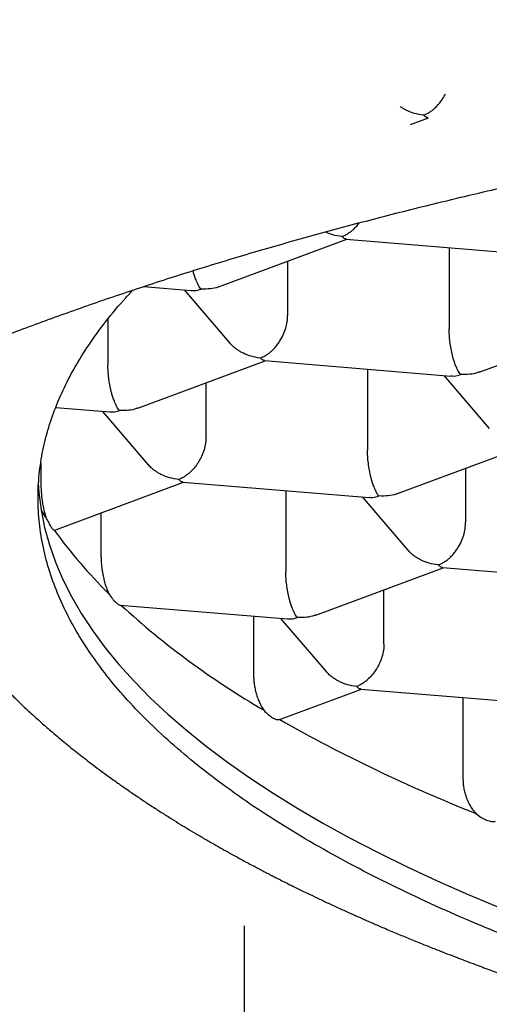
# Model space of a CAD drawing. Header units: millimetres. Extents: x 8 to 571, y 12 to 391.
# Tile 25 of 47: x 286.39 to 288.09, y 369.04 to 372.61. Entities that reach past the tile are written whole.
import ezdxf

# ---------------------------------------------------------------- set-up
doc = ezdxf.new("R2010")
doc.units = ezdxf.units.MM

msp = doc.modelspace()

# ---------------------------------------------------------------- linework, layer by layer
at = {"color": 7, "linetype": 'Continuous', "lineweight": 30}
for p, q in [((287.8015, 372.2258), (287.8665, 372.25)), ((287.1106, 371.6388), (287.571, 371.8102)), ((287.5685, 371.8104), (288.2433, 371.7548)), ((287.9413, 371.7797), (287.9413, 371.486)), ((287.3568, 371.7305), (287.3568, 371.5341)), ((286.8347, 371.6388), (287.0081, 371.6245)), ((286.9818, 371.6267), (287.1467, 371.4349)), ((286.7061, 371.5212), (286.7061, 371.3557)), ((288.0503, 371.3293), (288.5106, 371.5007)), ((286.815, 371.199), (287.2754, 371.3705)), ((287.2729, 371.3707), (287.9478, 371.315)), ((287.6458, 371.3399), (287.6458, 371.0462)), ((287.9215, 371.3172), (288.0864, 371.1254)), ((287.0613, 371.0944), (287.0613, 371.2907)), ((286.5176, 371.2009), (286.7126, 371.1848)), ((286.6863, 371.187), (286.8512, 370.9952)), ((287.7547, 370.8895), (288.2151, 371.061)), ((286.4635, 371.0012), (286.4635, 370.9357)), ((288.001, 370.9812), (288.001, 370.7849)), ((286.514, 370.7572), (286.9799, 370.9307)), ((286.9774, 370.9309), (287.6523, 370.8753)), ((287.3502, 370.9002), (287.3502, 370.6065)), ((287.626, 370.8775), (287.7909, 370.6857)), ((286.4647, 370.8279), (286.4821, 370.8007)), ((286.6811, 370.8194), (286.6811, 370.6616)), ((286.5121, 370.7567), (286.5139, 370.7576)), ((287.4592, 370.4498), (287.9196, 370.6212)), ((287.9171, 370.6214), (288.592, 370.5658)), ((287.7054, 370.3451), (287.7054, 370.5415)), ((286.7504, 370.4855), (287.3567, 370.4355)), ((287.2335, 370.4457), (287.2335, 370.2333)), ((287.3305, 370.4377), (287.4954, 370.2459)), ((287.3314, 370.0725), (287.6241, 370.1814)), ((287.6216, 370.1817), (288.296, 370.1261)), ((287.9913, 370.1512), (287.9913, 369.856)), ((287.328, 370.0714), (287.3312, 370.0728)), ((287.1989, 369.3242), (287.1989, 368.2938))]:
    msp.add_line(p, q, dxfattribs=at)
at = {"color": 7, "linetype": 'Continuous', "lineweight": 30, "flags": 128}
msp.add_lwpolyline([(286.4542, 370.9274), (286.4565, 370.8932), (286.4644, 370.83), (286.477, 370.7669), (286.4943, 370.704), (286.5164, 370.6412), (286.5431, 370.5786), (286.5745, 370.5163), (286.6105, 370.4543), (286.6512, 370.3927), (286.6964, 370.3314), (286.7462, 370.2706), (286.8006, 370.2103), (286.8594, 370.1505), (286.9227, 370.0912), (286.9904, 370.0326), (287.0624, 369.9746), (287.1388, 369.9172), (287.2194, 369.8606), (287.3042, 369.8048), (287.3932, 369.7497), (287.4862, 369.6955), (287.5833, 369.6422), (287.6843, 369.5897), (287.7892, 369.5382), (287.898, 369.4877), (288.0104, 369.4382), (288.1265, 369.3897)], dxfattribs=at)
at = {"color": 7, "linetype": 'Continuous', "lineweight": 30}
for centre, radius, start, end in [((287.9266, 371.7738), 1.7421, 215.7194, 225.6459), ((288.8139, 372.7469), 3.0596, 227.6626, 239.7044), ((290.1094, 374.9672), 5.6307, 240.3988, 248.415)]:
    msp.add_arc(centre, radius, start, end, dxfattribs=at)
for points, knots in [([(282.8532, 371.9218), (282.8436, 371.9456), (282.8205, 372.0022), (282.7935, 372.0898), (282.771, 372.1854), (282.7571, 372.28), (282.753, 372.3516), (282.7533, 372.4012), (282.7543, 372.4295), (282.7561, 372.4579), (282.7589, 372.4865), (282.7626, 372.5153), (282.7673, 372.5442), (282.7763, 372.5908), (282.7931, 372.6551), (282.8197, 372.7289), (282.85, 372.7957), (282.8818, 372.8553), (282.9186, 372.9149), (282.9591, 372.9723), (283.0136, 373.0413), (283.086, 373.1213), (283.183, 373.213), (283.2921, 373.3027), (283.4134, 373.3913), (283.5107, 373.455), (283.5753, 373.4947), (283.6025, 373.5111), (283.6297, 373.5272), (283.6571, 373.5432), (283.6847, 373.559), (283.7123, 373.5745), (283.7558, 373.5986), (283.8156, 373.6307), (283.8973, 373.6728), (283.9838, 373.7156), (284.0753, 373.7588), (284.1631, 373.7987), (284.2468, 373.8353), (284.326, 373.869), (284.4039, 373.9011), (284.4838, 373.9332), (284.5707, 373.9673), (284.7034, 374.0178), (284.8831, 374.083), (285.1104, 374.1605), (285.3451, 374.2358), (285.5867, 374.3091), (285.8254, 374.3776), (286.0614, 374.4419), (286.2957, 374.5028), (286.5399, 374.5632), (286.7529, 374.6132), (286.931, 374.6534), (287.0708, 374.684), (287.2133, 374.7144), (287.3554, 374.7437), (287.4933, 374.7714), (287.6512, 374.8022), (287.835, 374.8369), (288.0512, 374.8758), (288.277, 374.9146), (288.5125, 374.9529), (288.7579, 374.9905), (289.0133, 375.0274), (289.1974, 375.0522), (289.3055, 375.0662), (289.3345, 375.0699), (289.3641, 375.0737), (289.3944, 375.0775), (289.4253, 375.0814), (289.4569, 375.0853), (289.5088, 375.0917), (289.5825, 375.1005), (289.6861, 375.1127), (289.8022, 375.1258), (289.9315, 375.1398), (290.0361, 375.1506), (290.1137, 375.1583), (290.1621, 375.1631), (290.2124, 375.1679), (290.2708, 375.1735), (290.358, 375.1815), (290.4691, 375.1913), (290.5905, 375.2015), (290.6983, 375.21), (290.793, 375.2172), (290.8794, 375.2235), (290.9634, 375.2293), (291.0432, 375.2346), (291.1169, 375.2393), (291.1761, 375.2429), (291.2181, 375.2454), (291.2454, 375.247), (291.2632, 375.248), (291.2791, 375.2489), (291.2953, 375.2498), (291.3115, 375.2507), (291.3278, 375.2516), (291.344, 375.2525), (291.3602, 375.2533), (291.4008, 375.2555), (291.4892, 375.2599), (291.6675, 375.2683), (291.8409, 375.275), (291.9854, 375.2798), (292.0588, 375.2821), (292.1322, 375.2841), (292.2056, 375.286), (292.2849, 375.2879), (292.3713, 375.2897), (292.4869, 375.2918), (292.622, 375.2938), (292.7715, 375.2954), (292.9095, 375.2963), (293.0361, 375.2969), (293.1511, 375.2971), (293.2545, 375.2971), (293.3196, 375.2971), (293.3502, 375.2971)], [0, 0, 0, 0, 0.011862, 0.028259, 0.044827, 0.061567, 0.07848, 0.083624, 0.088836, 0.094117, 0.099466, 0.104883, 0.110369, 0.115923, 0.131549, 0.147692, 0.15954, 0.171652, 0.184028, 0.19636, 0.207678, 0.227868, 0.248036, 0.26828, 0.288541, 0.308802, 0.312702, 0.316564, 0.320387, 0.324172, 0.327919, 0.331627, 0.335297, 0.345191, 0.354794, 0.365849, 0.376492, 0.386724, 0.395512, 0.403972, 0.412105, 0.419909, 0.42847, 0.438175, 0.45881, 0.479226, 0.499424, 0.519404, 0.539167, 0.55649, 0.574064, 0.591891, 0.609969, 0.61954, 0.62918, 0.63889, 0.648669, 0.657858, 0.666424, 0.67988, 0.693752, 0.70804, 0.722744, 0.737865, 0.753401, 0.769354, 0.771047, 0.772776, 0.774542, 0.776343, 0.778181, 0.780056, 0.781967, 0.787409, 0.793126, 0.80029, 0.807844, 0.815787, 0.818544, 0.821344, 0.824188, 0.827263, 0.831462, 0.839246, 0.846416, 0.852299, 0.857692, 0.862595, 0.867008, 0.871982, 0.876139, 0.87948, 0.882003, 0.883232, 0.884098, 0.885009, 0.885921, 0.886832, 0.887744, 0.888655, 0.889567, 0.890478, 0.895491, 0.904443, 0.920427, 0.924505, 0.928583, 0.932661, 0.936739, 0.940816, 0.94585, 0.951114, 0.960015, 0.968277, 0.9759, 0.982884, 0.989228, 0.994934, 1, 1, 1, 1]), ([(283.9784, 369.4216), (283.9784, 369.4312), (283.9785, 369.4546), (283.9806, 369.4917), (283.9846, 369.533), (283.9904, 369.5744), (283.9981, 369.6159), (284.0077, 369.6573), (284.0191, 369.6988), (284.0323, 369.7402), (284.0473, 369.7816), (284.064, 369.8229), (284.0826, 369.8642), (284.103, 369.9055), (284.1251, 369.9468), (284.149, 369.988), (284.1747, 370.0292), (284.2022, 370.0705), (284.2315, 370.1117), (284.2626, 370.1529), (284.2956, 370.1941), (284.3303, 370.2353), (284.3668, 370.2765), (284.4052, 370.3177), (284.4453, 370.3588), (284.4873, 370.3999), (284.5312, 370.4409), (284.5768, 370.4819), (284.6243, 370.5228), (284.6736, 370.5635), (284.7247, 370.6042), (284.7776, 370.6447), (284.8323, 370.6851), (284.8888, 370.7254), (284.9471, 370.7655), (285.0071, 370.8054), (285.0689, 370.8451), (285.1325, 370.8845), (285.1978, 370.9238), (285.2648, 370.9628), (285.3335, 371.0016), (285.404, 371.0401), (285.4761, 371.0783), (285.5499, 371.1162), (285.6253, 371.1539), (285.7024, 371.1912), (285.7811, 371.2282), (285.8614, 371.2648), (285.9433, 371.3011), (286.0267, 371.337), (286.1117, 371.3726), (286.1983, 371.4078), (286.2863, 371.4426), (286.3759, 371.477), (286.4669, 371.5109), (286.5594, 371.5445), (286.6533, 371.5776), (286.7486, 371.6103), (286.8454, 371.6425), (286.9435, 371.6743), (287.043, 371.7056), (287.1438, 371.7365), (287.2459, 371.7669), (287.3494, 371.7968), (287.4541, 371.8261), (287.5601, 371.855), (287.6673, 371.8834), (287.7757, 371.9113), (287.8854, 371.9386), (287.9962, 371.9654), (288.1082, 371.9917), (288.2213, 372.0175), (288.3355, 372.0426), (288.4509, 372.0673), (288.5673, 372.0914), (288.6848, 372.1149), (288.8033, 372.1378), (288.9228, 372.1602), (289.0434, 372.182), (289.1649, 372.2032), (289.2875, 372.2238), (289.4109, 372.2438), (289.5353, 372.2633), (289.6607, 372.2821), (289.7869, 372.3003), (289.9141, 372.3179), (290.0421, 372.3349), (290.1711, 372.3512), (290.3009, 372.3669), (290.427, 372.3815), (290.5494, 372.395), (290.6677, 372.4075), (290.7865, 372.4194), (290.9057, 372.4308), (291.0253, 372.4416), (291.1453, 372.4519), (291.2656, 372.4616), (291.3863, 372.4708), (291.5072, 372.4795), (291.6284, 372.4875), (291.7498, 372.4951), (291.8715, 372.5021), (291.9932, 372.5085), (292.1151, 372.5144), (292.2369, 372.5197), (292.3587, 372.5244), (292.4802, 372.5286), (292.6013, 372.5322), (292.7214, 372.5353), (292.8397, 372.5378), (292.9535, 372.5397), (293.056, 372.541), (293.1454, 372.5418), (293.242, 372.5424), (293.3103, 372.5425), (293.3532, 372.5425)], [0, 0, 0, 0, 0.0068296, 0.0166014, 0.0263889, 0.0361696, 0.0459232, 0.0556334, 0.0652883, 0.0748804, 0.0844065, 0.0938662, 0.1032617, 0.1125968, 0.1218761, 0.131105, 0.140289, 0.1494334, 0.1585434, 0.1676236, 0.1766786, 0.1857123, 0.1947283, 0.2037297, 0.2127194, 0.2216997, 0.2306729, 0.2396406, 0.2486046, 0.2575661, 0.2665262, 0.2754858, 0.2844454, 0.2934058, 0.3023676, 0.3113313, 0.3202972, 0.3292657, 0.3382371, 0.3472114, 0.3561889, 0.3651696, 0.3741536, 0.3831409, 0.3921316, 0.4011256, 0.410123, 0.4191238, 0.4281278, 0.4371351, 0.4461457, 0.4551594, 0.4641763, 0.4731964, 0.4822197, 0.491246, 0.5002755, 0.5093081, 0.5183438, 0.5273826, 0.5364246, 0.5454699, 0.5545183, 0.5635701, 0.5726253, 0.581684, 0.5907463, 0.5998123, 0.6088821, 0.6179559, 0.6270339, 0.6361162, 0.6452031, 0.6542949, 0.6633917, 0.6724939, 0.6816018, 0.6907159, 0.6998364, 0.7089639, 0.7180989, 0.7272418, 0.7363935, 0.7455545, 0.7547257, 0.763908, 0.7731024, 0.7823101, 0.7915324, 0.8007708, 0.8090646, 0.8173585, 0.8256518, 0.8339442, 0.8422354, 0.8505251, 0.8588129, 0.8670984, 0.875381, 0.88366, 0.8919344, 0.9002032, 0.9084645, 0.9167162, 0.924955, 0.9331761, 0.9413718, 0.9495292, 0.9576251, 0.9656119, 0.9733758, 0.9805578, 0.9862512, 0.9913643, 1, 1, 1, 1]), ([(287.849, 372.2597), (287.8531, 372.2615), (287.8611, 372.2648), (287.8726, 372.2716), (287.8831, 372.2792), (287.8918, 372.2869), (287.899, 372.2942), (287.9049, 372.3009), (287.9102, 372.3075), (287.9148, 372.3138), (287.921, 372.323), (287.925, 372.3307), (287.9278, 372.3363)], [0, 0, 0, 0, 0.139471, 0.269558, 0.390273, 0.501632, 0.584005, 0.660413, 0.730875, 0.79541, 0.854048, 1, 1, 1, 1]), ([(287.849, 372.2597), (287.8376, 372.2614), (287.8166, 372.2644), (287.7922, 372.274), (287.776, 372.2828), (287.7684, 372.2875), (287.7647, 372.2902), (287.7643, 372.2905)], [0, 0, 0, 0, 0.380001, 0.707259, 0.851285, 0.982167, 1, 1, 1, 1]), ([(287.864, 372.2509), (287.8624, 372.2509), (287.8576, 372.251), (287.8524, 372.2563), (287.849, 372.2597)], [0, 0, 0, 0, 0.336624, 1, 1, 1, 1]), ([(287.5534, 371.82), (287.5421, 371.8215), (287.5213, 371.8243), (287.5019, 371.8328), (287.4931, 371.8366)], [0, 0, 0, 0, 0.548326, 1, 1, 1, 1]), ([(287.5534, 371.82), (287.5576, 371.8217), (287.5656, 371.825), (287.5771, 371.8319), (287.5875, 371.8395), (287.5963, 371.8471), (287.6035, 371.8545), (287.6094, 371.8612), (287.6135, 371.8662), (287.6156, 371.8691), (287.616, 371.8697)], [0, 0, 0, 0, 0.186372, 0.360204, 0.521514, 0.67032, 0.780393, 0.882496, 0.976651, 1, 1, 1, 1]), ([(287.5685, 371.8112), (287.5669, 371.8112), (287.5621, 371.8113), (287.5569, 371.8165), (287.5534, 371.82)], [0, 0, 0, 0, 0.3366244, 1, 1, 1, 1]), ([(287.0432, 371.63), (287.0415, 371.6322), (287.0381, 371.6364), (287.0334, 371.6447), (287.0292, 371.6535), (287.0255, 371.6622), (287.0224, 371.6704), (287.0199, 371.6778), (287.0176, 371.6849), (287.0157, 371.6911), (287.0147, 371.695), (287.0143, 371.6965)], [0, 0, 0, 0, 0.16692, 0.322609, 0.467083, 0.600358, 0.698942, 0.790389, 0.874717, 0.951954, 1, 1, 1, 1]), ([(291.7725, 368.5215), (291.6907, 368.5285), (291.5269, 368.5427), (291.2844, 368.5678), (291.0445, 368.5959), (290.8077, 368.6271), (290.5744, 368.6612), (290.3491, 368.6977), (290.132, 368.7361), (289.9231, 368.7764), (289.7182, 368.8192), (289.5177, 368.8644), (289.3178, 368.9129), (289.1191, 368.965), (288.9222, 369.0206), (288.7313, 369.0787), (288.5466, 369.1392), (288.3683, 369.2021), (288.2001, 369.2659), (288.0415, 369.3306), (287.8924, 369.3957), (287.7499, 369.4627), (287.614, 369.5313), (287.4824, 369.603), (287.3557, 369.6777), (287.2346, 369.7555), (287.1217, 369.8348), (287.0172, 369.9154), (286.9212, 369.9974), (286.8355, 370.0789), (286.7597, 370.1599), (286.6932, 370.2401), (286.6347, 370.3211), (286.5842, 370.4027), (286.5409, 370.4865), (286.5055, 370.5725), (286.4786, 370.6606), (286.4609, 370.749), (286.4525, 370.8375), (286.4533, 370.9261), (286.4633, 371.0129), (286.4816, 371.0979), (286.5079, 371.1809), (286.5423, 371.2635), (286.5848, 371.3457), (286.6363, 371.429), (286.6981, 371.5131), (286.7524, 371.5796), (286.7886, 371.617), (286.7978, 371.6265)], [0, 0, 0, 0, 0.022125, 0.044251, 0.066376, 0.088501, 0.110627, 0.132752, 0.153613, 0.174474, 0.195336, 0.216197, 0.237058, 0.259183, 0.281309, 0.303434, 0.325559, 0.347685, 0.36981, 0.390671, 0.411532, 0.432394, 0.453255, 0.474116, 0.496241, 0.518367, 0.540492, 0.562617, 0.584743, 0.606868, 0.627729, 0.64859, 0.669452, 0.690313, 0.711174, 0.733299, 0.755425, 0.77755, 0.799675, 0.821801, 0.843926, 0.864787, 0.885648, 0.90651, 0.927371, 0.948232, 0.970357, 0.992483, 1, 1, 1, 1]), ([(287.0082, 371.6252), (287.0119, 371.6248), (287.0232, 371.6236), (287.0352, 371.6274), (287.0432, 371.63)], [0, 0, 0, 0, 0.333784, 1, 1, 1, 1]), ([(287.1104, 371.6392), (287.1086, 371.6384), (287.0982, 371.6339), (287.0756, 371.6295), (287.0545, 371.6298), (287.0432, 371.63)], [0, 0, 0, 0, 0.089252, 0.510644, 1, 1, 1, 1]), ([(287.2579, 371.3802), (287.2621, 371.382), (287.2701, 371.3853), (287.2816, 371.3921), (287.292, 371.3997), (287.3008, 371.4074), (287.308, 371.4147), (287.3139, 371.4214), (287.3191, 371.428), (287.3237, 371.4343), (287.3313, 371.4457), (287.3409, 371.4631), (287.3501, 371.4873), (287.3558, 371.5114), (287.3565, 371.5267), (287.3568, 371.5341)], [0, 0, 0, 0, 0.085442, 0.165135, 0.239087, 0.307307, 0.35777, 0.404579, 0.447745, 0.48728, 0.523202, 0.651453, 0.772947, 0.888728, 1, 1, 1, 1]), ([(287.9829, 371.3205), (287.9812, 371.3227), (287.9778, 371.3269), (287.9731, 371.3352), (287.9689, 371.344), (287.9652, 371.3527), (287.9621, 371.3609), (287.9595, 371.3683), (287.9573, 371.3754), (287.9552, 371.3823), (287.952, 371.3945), (287.948, 371.413), (287.9442, 371.4383), (287.9418, 371.4631), (287.9414, 371.4784), (287.9413, 371.486)], [0, 0, 0, 0, 0.085442, 0.165135, 0.239087, 0.307307, 0.35777, 0.404579, 0.447745, 0.48728, 0.523202, 0.651453, 0.772947, 0.888728, 1, 1, 1, 1]), ([(287.2579, 371.3802), (287.2466, 371.3818), (287.2255, 371.3848), (287.2012, 371.3946), (287.185, 371.4033), (287.1748, 371.4097), (287.1661, 371.4162), (287.1565, 371.4242), (287.1508, 371.431), (287.1472, 371.4353)], [0, 0, 0, 0, 0.273225, 0.508527, 0.612083, 0.706188, 0.79088, 0.866207, 1, 1, 1, 1]), ([(287.273, 371.3714), (287.2714, 371.3714), (287.2665, 371.3715), (287.2614, 371.3768), (287.2579, 371.3802)], [0, 0, 0, 0, 0.336624, 1, 1, 1, 1]), ([(286.7477, 371.1902), (286.7459, 371.1924), (286.7426, 371.1967), (286.7379, 371.2049), (286.7336, 371.2138), (286.73, 371.2225), (286.7269, 371.2306), (286.7243, 371.238), (286.722, 371.2452), (286.72, 371.252), (286.7168, 371.2643), (286.7128, 371.2828), (286.709, 371.3081), (286.7065, 371.3328), (286.7062, 371.3482), (286.7061, 371.3557)], [0, 0, 0, 0, 0.085442, 0.165135, 0.239087, 0.307307, 0.35777, 0.404579, 0.447745, 0.48728, 0.523202, 0.651453, 0.772947, 0.888728, 1, 1, 1, 1]), ([(287.9479, 371.3157), (287.9516, 371.3153), (287.9629, 371.3141), (287.9749, 371.3179), (287.9829, 371.3205)], [0, 0, 0, 0, 0.333784, 1, 1, 1, 1]), ([(288.0501, 371.3297), (288.0483, 371.3289), (288.0379, 371.3244), (288.0153, 371.32), (287.9942, 371.3203), (287.9829, 371.3205)], [0, 0, 0, 0, 0.089252, 0.510644, 1, 1, 1, 1]), ([(285.8071, 371.2398), (285.8071, 371.2393), (285.8073, 371.2362), (285.808, 371.2283), (285.809, 371.2159), (285.8105, 371.2009), (285.812, 371.1876), (285.8134, 371.1755), (285.8148, 371.1642), (285.8165, 371.1515), (285.8186, 371.1376), (285.8207, 371.1237), (285.8228, 371.1114), (285.8245, 371.1015), (285.8261, 371.0928), (285.8286, 371.0791), (285.8326, 371.059), (285.838, 371.0346), (285.8434, 371.0117), (285.8489, 370.9899), (285.855, 370.9674), (285.8617, 370.9442), (285.8684, 370.9223), (285.8746, 370.9032), (285.8803, 370.8862), (285.8859, 370.8701), (285.8919, 370.8535), (285.8983, 370.8363), (285.9042, 370.8211), (285.9096, 370.8078), (285.9145, 370.7957), (285.9201, 370.7823), (285.9262, 370.7681), (285.9324, 370.7541), (285.9386, 370.7406), (285.9447, 370.7275), (285.9513, 370.7136), (285.9587, 370.6984), (285.9668, 370.6823), (285.9747, 370.6669), (285.9818, 370.6535), (285.9883, 370.6415), (285.995, 370.6293), (286.0024, 370.616), (286.0106, 370.6016), (286.0188, 370.5877), (286.0264, 370.5749), (286.0331, 370.5638), (286.0396, 370.5533), (286.0466, 370.5422), (286.0547, 370.5294), (286.0635, 370.5159), (286.0722, 370.5026), (286.0802, 370.4908), (286.0874, 370.4803), (286.0944, 370.4702), (286.102, 370.4593), (286.1106, 370.4474), (286.1195, 370.435), (286.1296, 370.4212), (286.1402, 370.4071), (286.1523, 370.3914), (286.1657, 370.3741), (286.1812, 370.3548), (286.1974, 370.335), (286.2134, 370.3159), (286.2295, 370.2971), (286.2443, 370.2802), (286.2578, 370.2652), (286.2691, 370.2527), (286.2799, 370.2409), (286.2896, 370.2305), (286.2983, 370.2213), (286.306, 370.2131), (286.3144, 370.2045), (286.3245, 370.194), (286.3377, 370.1805), (286.3532, 370.1651), (286.3693, 370.1492), (286.3866, 370.1325), (286.4046, 370.1155), (286.4241, 370.0973), (286.4441, 370.0791), (286.4644, 370.0609), (286.4844, 370.0433), (286.5057, 370.0249), (286.5282, 370.0058), (286.5527, 369.9856), (286.5772, 369.9657), (286.6021, 369.9459), (286.6275, 369.9261), (286.6538, 369.9059), (286.6818, 369.885), (286.7127, 369.8624), (286.7469, 369.8379), (286.7834, 369.8123), (286.8206, 369.787), (286.8573, 369.7626), (286.8932, 369.7394), (286.9276, 369.7175), (286.9605, 369.697), (286.9927, 369.6773), (287.0257, 369.6575), (287.0608, 369.6369), (287.0982, 369.6154), (287.1302, 369.5973), (287.1561, 369.5829), (287.1751, 369.5725), (287.1947, 369.5618), (287.2148, 369.551), (287.2345, 369.5405), (287.252, 369.5312), (287.2663, 369.5237), (287.277, 369.5181), (287.2851, 369.514), (287.2919, 369.5105), (287.301, 369.5058), (287.3141, 369.4991), (287.332, 369.49), (287.3536, 369.4791), (287.3788, 369.4666), (287.4072, 369.4526), (287.4386, 369.4374), (287.4729, 369.421), (287.5104, 369.4034), (287.543, 369.3884), (287.5693, 369.3764), (287.5872, 369.3684), (287.6028, 369.3614), (287.6155, 369.3557), (287.6253, 369.3514), (287.6339, 369.3476), (287.6429, 369.3437), (287.6537, 369.3389), (287.6676, 369.3328), (287.6849, 369.3254), (287.7057, 369.3164), (287.7282, 369.3069), (287.7513, 369.2972), (287.7738, 369.2878), (287.8042, 369.2752), (287.8418, 369.2599), (287.8857, 369.2424), (287.9261, 369.2265), (287.9629, 369.2123), (287.9964, 369.1995), (288.0285, 369.1874), (288.0589, 369.1761), (288.0875, 369.1656), (288.1138, 369.156), (288.1416, 369.1459), (288.1739, 369.1344), (288.2124, 369.1209), (288.2564, 369.1056), (288.306, 369.0888), (288.3609, 369.0705), (288.4206, 369.0509), (288.4856, 369.0302), (288.556, 369.0083), (288.632, 368.9852), (288.6975, 368.9659), (288.7493, 368.9509), (288.7843, 368.941), (288.8154, 368.9322), (288.8425, 368.9247), (288.8659, 368.9182), (288.8855, 368.9128), (288.9019, 368.9084), (288.9161, 368.9045), (288.9301, 368.9008), (288.9446, 368.8969), (288.9678, 368.8907), (289.0014, 368.8818), (289.0453, 368.8704), (289.0928, 368.8582), (289.1436, 368.8454), (289.1993, 368.8317), (289.2607, 368.8168), (289.3282, 368.8009), (289.4022, 368.7838), (289.4826, 368.7658), (289.5693, 368.7469), (289.6479, 368.7303), (289.7167, 368.7162), (289.7741, 368.7046), (289.8337, 368.6929), (289.8944, 368.6812), (289.9539, 368.67), (290.0097, 368.6598), (290.0601, 368.6507), (290.1051, 368.6427), (290.1448, 368.6358), (290.1793, 368.6299), (290.2064, 368.6253), (290.226, 368.622), (290.2376, 368.62), (290.2446, 368.6189), (290.2517, 368.6177), (290.2626, 368.6159), (290.2796, 368.6131), (290.3027, 368.6093), (290.3322, 368.6045), (290.3685, 368.5987), (290.4111, 368.592), (290.4599, 368.5845), (290.5151, 368.5762), (290.5767, 368.5671), (290.6447, 368.5573), (290.7214, 368.5466), (290.8071, 368.5351), (290.9023, 368.5228), (291.0054, 368.5101), (291.1163, 368.4972), (291.2336, 368.4842), (291.3547, 368.4716), (291.5114, 368.4563), (291.7033, 368.4394), (291.931, 368.4221), (292.1519, 368.4079), (292.3656, 368.3964), (292.5718, 368.3875), (292.7785, 368.3807), (292.9857, 368.376), (293.1931, 368.3733), (293.4018, 368.3728), (293.6116, 368.3743), (293.8225, 368.378), (294.0328, 368.3839), (294.2426, 368.3919), (294.421, 368.4006), (294.5684, 368.409), (294.6849, 368.4163), (294.8011, 368.4242), (294.9168, 368.4329), (295.031, 368.4421), (295.1422, 368.4517), (295.2583, 368.4624), (295.3779, 368.4742), (295.5, 368.4871), (295.6149, 368.5), (295.7225, 368.5127), (295.8229, 368.5252), (295.9163, 368.5374), (296.0006, 368.5488), (296.0762, 368.5594), (296.1436, 368.5691), (296.2053, 368.5782), (296.2614, 368.5868), (296.3119, 368.5946), (296.3556, 368.6015), (296.3933, 368.6076), (296.4258, 368.6129), (296.4513, 368.6171), (296.4727, 368.6207), (296.4929, 368.6241), (296.5181, 368.6283), (296.5483, 368.6335), (296.5901, 368.6407), (296.6425, 368.65), (296.7044, 368.6611), (296.7678, 368.6729), (296.8327, 368.6852), (296.8989, 368.698), (296.9788, 368.7139), (297.073, 368.7332), (297.1801, 368.7561), (297.2858, 368.7795), (297.3878, 368.803), (297.4849, 368.8262), (297.5774, 368.849), (297.6497, 368.8674), (297.7028, 368.8812), (297.7368, 368.8902), (297.7669, 368.8982), (297.7923, 368.9051), (297.8122, 368.9105), (297.8271, 368.9145), (297.8386, 368.9177), (297.8508, 368.921), (297.866, 368.9252), (297.8855, 368.9307), (297.9092, 368.9373), (297.9371, 368.9452), (297.9693, 368.9544), (298.0044, 368.9646), (298.052, 368.9786), (298.1085, 368.9955), (298.17, 369.0143), (298.2248, 369.0315), (298.2734, 369.047), (298.3195, 369.0619), (298.3651, 369.0769), (298.4028, 369.0896), (298.4327, 369.0997), (298.4542, 369.1071), (298.4755, 369.1145), (298.4955, 369.1214), (298.5129, 369.1275), (298.5269, 369.1324), (298.5376, 369.1362), (298.5464, 369.1394), (298.5566, 369.143), (298.5707, 369.1481), (298.5903, 369.1551), (298.6146, 369.1639), (298.6436, 369.1746), (298.6765, 369.1868), (298.7111, 369.1999), (298.7454, 369.213), (298.7836, 369.2277), (298.8247, 369.2439), (298.8679, 369.2612), (298.9069, 369.2771), (298.9399, 369.2908), (298.9674, 369.3023), (298.9899, 369.3118), (299.0105, 369.3206), (299.0315, 369.3296), (299.0544, 369.3396), (299.0805, 369.3511), (299.1091, 369.3638), (299.1393, 369.3774), (299.1717, 369.3922), (299.2062, 369.4081), (299.2427, 369.4253), (299.279, 369.4427), (299.3136, 369.4596), (299.3452, 369.4752), (299.3734, 369.4894), (299.3986, 369.5022), (299.4211, 369.5138), (299.4419, 369.5246), (299.4619, 369.5351), (299.4827, 369.5462), (299.5048, 369.558), (299.5285, 369.5709), (299.5543, 369.5851), (299.5772, 369.5978), (299.5964, 369.6087), (299.6114, 369.6172), (299.627, 369.6262), (299.6423, 369.635), (299.6562, 369.6431), (299.6673, 369.6497), (299.6755, 369.6545), (299.6813, 369.658), (299.6861, 369.6608), (299.6909, 369.6637), (299.6989, 369.6684), (299.7107, 369.6755), (299.727, 369.6854), (299.7458, 369.697), (299.7662, 369.7096), (299.788, 369.7233), (299.8111, 369.738), (299.8361, 369.7542), (299.863, 369.7718), (299.891, 369.7906), (299.9185, 369.8093), (299.9437, 369.8268), (299.9707, 369.8458), (300.0004, 369.8672), (300.0332, 369.8914), (300.0643, 369.9148), (300.0929, 369.9369), (300.1269, 369.9637), (300.1669, 369.9962), (300.2042, 370.0277), (300.2318, 370.0518), (300.2506, 370.0685), (300.2705, 370.0864), (300.2923, 370.1065), (300.3157, 370.1285), (300.3395, 370.1515), (300.3623, 370.174), (300.3832, 370.1952), (300.4004, 370.213), (300.4146, 370.2281), (300.4268, 370.2411), (300.4394, 370.2548), (300.4517, 370.2685), (300.463, 370.2812), (300.4726, 370.2921), (300.4812, 370.3021), (300.4902, 370.3125), (300.5006, 370.3248), (300.5124, 370.339), (300.5272, 370.3571), (300.5439, 370.3781), (300.5617, 370.4011), (300.5785, 370.4235), (300.5949, 370.4459), (300.6106, 370.4679), (300.6254, 370.4895), (300.6381, 370.5085), (300.6495, 370.5258), (300.6591, 370.5408), (300.668, 370.5551), (300.6758, 370.5679), (300.6842, 370.5817), (300.6938, 370.5981), (300.7047, 370.6171), (300.7169, 370.639), (300.73, 370.6634), (300.7443, 370.6913), (300.7585, 370.7203), (300.772, 370.7494), (300.7843, 370.7772), (300.7955, 370.8041), (300.8044, 370.8266), (300.8117, 370.8457), (300.8176, 370.8617), (300.8236, 370.8786), (300.8295, 370.8958), (300.8349, 370.9123), (300.8392, 370.9261), (300.8428, 370.9378), (300.846, 370.9485), (300.8495, 370.9604), (300.8531, 370.9734), (300.8566, 370.9865), (300.8597, 370.9984), (300.8622, 371.0083), (300.8642, 371.0165), (300.866, 371.0243), (300.8681, 371.0332), (300.8706, 371.0443), (300.8737, 371.0584), (300.8769, 371.0741), (300.8799, 371.0901), (300.8828, 371.1058), (300.8856, 371.1228), (300.8886, 371.1418), (300.8912, 371.1605), (300.8934, 371.1778), (300.8952, 371.1938), (300.8969, 371.21), (300.8983, 371.2256), (300.8991, 371.2356), (300.8994, 371.24)], [0, 0, 0, 0, 0.000143, 0.000803, 0.002084, 0.003374, 0.004719, 0.005577, 0.006558, 0.007667, 0.008903, 0.010224, 0.011317, 0.012154, 0.012824, 0.013633, 0.015785, 0.018161, 0.020117, 0.021884, 0.024013, 0.026173, 0.028151, 0.029947, 0.0314, 0.032801, 0.03436, 0.03598, 0.037554, 0.038575, 0.039698, 0.040943, 0.042312, 0.043693, 0.044901, 0.046132, 0.047416, 0.048877, 0.050507, 0.05204, 0.053328, 0.054405, 0.055539, 0.056888, 0.058324, 0.059768, 0.061027, 0.062103, 0.063072, 0.064178, 0.065462, 0.06691, 0.068278, 0.069491, 0.07052, 0.071497, 0.072612, 0.073864, 0.075208, 0.076453, 0.078156, 0.079628, 0.081419, 0.083624, 0.08579, 0.087781, 0.089788, 0.091903, 0.093313, 0.094738, 0.096041, 0.097203, 0.098223, 0.099102, 0.099938, 0.101138, 0.102654, 0.104486, 0.106396, 0.108087, 0.110225, 0.112297, 0.11443, 0.116613, 0.118709, 0.120677, 0.123154, 0.125568, 0.127997, 0.13041, 0.132838, 0.13533, 0.137899, 0.140686, 0.14388, 0.147217, 0.150499, 0.153696, 0.156763, 0.159683, 0.162387, 0.164966, 0.167638, 0.170445, 0.173413, 0.176546, 0.17798, 0.179448, 0.18095, 0.182487, 0.184046, 0.185414, 0.186456, 0.187256, 0.187815, 0.188248, 0.188775, 0.18984, 0.191165, 0.192751, 0.194596, 0.196668, 0.198907, 0.201348, 0.203992, 0.206837, 0.208177, 0.209456, 0.210528, 0.211392, 0.212049, 0.212545, 0.213145, 0.213882, 0.214756, 0.215975, 0.217387, 0.218952, 0.22049, 0.22198, 0.22342, 0.226513, 0.229354, 0.231942, 0.234279, 0.236387, 0.238308, 0.240332, 0.242097, 0.243637, 0.245219, 0.247248, 0.24959, 0.252255, 0.255244, 0.258534, 0.262062, 0.265825, 0.269933, 0.274288, 0.278889, 0.281064, 0.28302, 0.28475, 0.286254, 0.287531, 0.288639, 0.289492, 0.290228, 0.290992, 0.291783, 0.292615, 0.294796, 0.297283, 0.299763, 0.302487, 0.305456, 0.308677, 0.312249, 0.316118, 0.320286, 0.324751, 0.329514, 0.332317, 0.335214, 0.338204, 0.341288, 0.34431, 0.347069, 0.349566, 0.351758, 0.353698, 0.355385, 0.356816, 0.357666, 0.358233, 0.358515, 0.358687, 0.359269, 0.360096, 0.361167, 0.362628, 0.364384, 0.366436, 0.368784, 0.371428, 0.374367, 0.377601, 0.381131, 0.385256, 0.389723, 0.394531, 0.399681, 0.405167, 0.410771, 0.416374, 0.426643, 0.436908, 0.447168, 0.456325, 0.46548, 0.474631, 0.48378, 0.492926, 0.502069, 0.511376, 0.52068, 0.529981, 0.539281, 0.548578, 0.553795, 0.559011, 0.564226, 0.569441, 0.574647, 0.579709, 0.584581, 0.590507, 0.596124, 0.601433, 0.606433, 0.611126, 0.615509, 0.619585, 0.62305, 0.626256, 0.629202, 0.63189, 0.634318, 0.636486, 0.638212, 0.63978, 0.641195, 0.641927, 0.642906, 0.644132, 0.645606, 0.647327, 0.650263, 0.653321, 0.656464, 0.659691, 0.663002, 0.666398, 0.671759, 0.677316, 0.682838, 0.688164, 0.693294, 0.698226, 0.702962, 0.704979, 0.70687, 0.708515, 0.709913, 0.711064, 0.711795, 0.712374, 0.712975, 0.713815, 0.714894, 0.716213, 0.717772, 0.71957, 0.721608, 0.723711, 0.72763, 0.731267, 0.73433, 0.737161, 0.739787, 0.74247, 0.745274, 0.746546, 0.747841, 0.749159, 0.750419, 0.751481, 0.75233, 0.752986, 0.753452, 0.753945, 0.754853, 0.756059, 0.757562, 0.759363, 0.761462, 0.763728, 0.765901, 0.767973, 0.771026, 0.77383, 0.776385, 0.778691, 0.780353, 0.781853, 0.78319, 0.784514, 0.786075, 0.787842, 0.789835, 0.791929, 0.794077, 0.796585, 0.799165, 0.801813, 0.804345, 0.806643, 0.808706, 0.810536, 0.812239, 0.813715, 0.815183, 0.816754, 0.818431, 0.820217, 0.822191, 0.82442, 0.825545, 0.826725, 0.82796, 0.829244, 0.830385, 0.831292, 0.831931, 0.832362, 0.832707, 0.833095, 0.833526, 0.834644, 0.835976, 0.837523, 0.839286, 0.841051, 0.842997, 0.845125, 0.847434, 0.849926, 0.852455, 0.854701, 0.856677, 0.85975, 0.862809, 0.86579, 0.868519, 0.870987, 0.875686, 0.880364, 0.882297, 0.884239, 0.886274, 0.888607, 0.891247, 0.893933, 0.896522, 0.898935, 0.901127, 0.902515, 0.903967, 0.905488, 0.907065, 0.908485, 0.909676, 0.910629, 0.911735, 0.913062, 0.914611, 0.91631, 0.918917, 0.921307, 0.923557, 0.925915, 0.928271, 0.930382, 0.932541, 0.934052, 0.935641, 0.937076, 0.938333, 0.93948, 0.941196, 0.943179, 0.945081, 0.947627, 0.950292, 0.953145, 0.955927, 0.958569, 0.961012, 0.963443, 0.964832, 0.966308, 0.967857, 0.969478, 0.971025, 0.972375, 0.973236, 0.974201, 0.975274, 0.976454, 0.977698, 0.97878, 0.979667, 0.980357, 0.980963, 0.981751, 0.982733, 0.983909, 0.985502, 0.986912, 0.988138, 0.989661, 0.991395, 0.993132, 0.994574, 0.995926, 0.997329, 0.998823, 1, 1, 1, 1]), ([(286.8149, 371.1995), (286.813, 371.1987), (286.8027, 371.1942), (286.78, 371.1897), (286.759, 371.1901), (286.7477, 371.1902)], [0, 0, 0, 0, 0.0892517, 0.5106444, 1, 1, 1, 1]), ([(286.7126, 371.1855), (286.7164, 371.1851), (286.7277, 371.1838), (286.7397, 371.1877), (286.7477, 371.1902)], [0, 0, 0, 0, 0.333784, 1, 1, 1, 1]), ([(287.0613, 371.0944), (287.0609, 371.0869), (287.0602, 371.0716), (287.0545, 371.0476), (287.0477, 371.0297), (287.0422, 371.0181), (287.0391, 371.0122), (287.0358, 371.0065), (287.0301, 370.9971), (287.0203, 370.9837), (287.008, 370.9705), (286.9961, 370.9601), (286.9858, 370.9524), (286.9745, 370.9455), (286.9665, 370.9422), (286.9624, 370.9405)], [0, 0, 0, 0, 0.111253, 0.227026, 0.348521, 0.379969, 0.411856, 0.444196, 0.477001, 0.573484, 0.692666, 0.760886, 0.834843, 0.914545, 1, 1, 1, 1]), ([(287.6874, 370.8807), (287.6856, 370.8829), (287.6823, 370.8872), (287.6776, 370.8954), (287.6733, 370.9043), (287.6697, 370.913), (287.6666, 370.9211), (287.664, 370.9285), (287.6617, 370.9357), (287.6597, 370.9425), (287.6564, 370.9548), (287.6525, 370.9733), (287.6487, 370.9986), (287.6462, 371.0233), (287.6459, 371.0387), (287.6458, 371.0462)], [0, 0, 0, 0, 0.085442, 0.165135, 0.239087, 0.307307, 0.35777, 0.404579, 0.447745, 0.48728, 0.523202, 0.651453, 0.772947, 0.888728, 1, 1, 1, 1]), ([(286.9624, 370.9405), (286.9511, 370.9421), (286.93, 370.9451), (286.9057, 370.9548), (286.8894, 370.9635), (286.8793, 370.97), (286.8706, 370.9764), (286.861, 370.9844), (286.8553, 370.9912), (286.8517, 370.9956)], [0, 0, 0, 0, 0.273225, 0.508527, 0.612083, 0.706188, 0.79088, 0.866207, 1, 1, 1, 1]), ([(286.4635, 370.9357), (286.4636, 370.9255), (286.4639, 370.904), (286.4665, 370.8751), (286.4699, 370.8518), (286.4733, 370.8338), (286.4775, 370.8163), (286.4806, 370.8061), (286.4822, 370.8008)], [0, 0, 0, 0, 0.2094843, 0.4425765, 0.5699818, 0.7050914, 0.8483159, 1, 1, 1, 1]), ([(286.9775, 370.9317), (286.9758, 370.9317), (286.971, 370.9318), (286.9658, 370.937), (286.9624, 370.9405)], [0, 0, 0, 0, 0.336624, 1, 1, 1, 1]), ([(287.6523, 370.876), (287.6561, 370.8756), (287.6674, 370.8743), (287.6794, 370.8782), (287.6874, 370.8807)], [0, 0, 0, 0, 0.333784, 1, 1, 1, 1]), ([(287.7546, 370.89), (287.7527, 370.8892), (287.7424, 370.8847), (287.7197, 370.8802), (287.6987, 370.8806), (287.6874, 370.8807)], [0, 0, 0, 0, 0.089252, 0.510644, 1, 1, 1, 1]), ([(286.4822, 370.8008), (286.4855, 370.7945), (286.4925, 370.781), (286.4978, 370.7728), (286.5006, 370.7685)], [0, 0, 0, 0, 0.470967, 1, 1, 1, 1]), ([(287.9021, 370.631), (287.9062, 370.6327), (287.9142, 370.636), (287.9257, 370.6428), (287.9362, 370.6505), (287.9449, 370.6581), (287.9522, 370.6655), (287.9581, 370.6721), (287.9633, 370.6787), (287.9679, 370.6851), (287.9755, 370.6964), (287.9851, 370.7138), (287.9943, 370.738), (287.9999, 370.7621), (288.0006, 370.7774), (288.001, 370.7849)], [0, 0, 0, 0, 0.085442, 0.165135, 0.239087, 0.307307, 0.35777, 0.404579, 0.447745, 0.48728, 0.523202, 0.651453, 0.772947, 0.888728, 1, 1, 1, 1]), ([(286.6811, 370.6616), (286.6812, 370.6566), (286.6814, 370.6464), (286.6828, 370.6301), (286.685, 370.613), (286.6881, 370.5954), (286.6919, 370.5776), (286.6967, 370.5601), (286.7022, 370.5432), (286.7064, 370.5333), (286.7086, 370.5283)], [0, 0, 0, 0, 0.105936, 0.216083, 0.331163, 0.451811, 0.578577, 0.711935, 0.852293, 1, 1, 1, 1]), ([(287.9021, 370.631), (287.8908, 370.6326), (287.8697, 370.6356), (287.8454, 370.6453), (287.8291, 370.654), (287.819, 370.6605), (287.8103, 370.6669), (287.8007, 370.6749), (287.795, 370.6817), (287.7914, 370.6861)], [0, 0, 0, 0, 0.273225, 0.508527, 0.612083, 0.706188, 0.79088, 0.866207, 1, 1, 1, 1]), ([(287.9172, 370.6222), (287.9155, 370.6222), (287.9107, 370.6223), (287.9055, 370.6275), (287.9021, 370.631)], [0, 0, 0, 0, 0.336624, 1, 1, 1, 1]), ([(287.3918, 370.441), (287.3901, 370.4432), (287.3868, 370.4474), (287.3821, 370.4557), (287.3778, 370.4645), (287.3741, 370.4732), (287.3711, 370.4814), (287.3685, 370.4887), (287.3662, 370.4959), (287.3642, 370.5028), (287.3609, 370.515), (287.357, 370.5335), (287.3531, 370.5588), (287.3507, 370.5836), (287.3504, 370.5989), (287.3502, 370.6065)], [0, 0, 0, 0, 0.085442, 0.165135, 0.239087, 0.307307, 0.35777, 0.404579, 0.447745, 0.48728, 0.523202, 0.651453, 0.772947, 0.888728, 1, 1, 1, 1]), ([(286.7357, 370.4951), (286.7394, 370.4917), (286.7453, 370.4864), (286.7491, 370.4862), (286.7504, 370.4862)], [0, 0, 0, 0, 0.641004, 1, 1, 1, 1]), ([(287.459, 370.4502), (287.4572, 370.4494), (287.4468, 370.4449), (287.4242, 370.4405), (287.4031, 370.4408), (287.3918, 370.441)], [0, 0, 0, 0, 0.089252, 0.510644, 1, 1, 1, 1]), ([(287.3568, 370.4362), (287.3606, 370.4358), (287.3719, 370.4346), (287.3838, 370.4384), (287.3918, 370.441)], [0, 0, 0, 0, 0.333784, 1, 1, 1, 1]), ([(287.7054, 370.3451), (287.7051, 370.3376), (287.7044, 370.3224), (287.6986, 370.2983), (287.6919, 370.2805), (287.6864, 370.2689), (287.6833, 370.263), (287.68, 370.2572), (287.6742, 370.2478), (287.6644, 370.2345), (287.6521, 370.2213), (287.6403, 370.2108), (287.63, 370.2032), (287.6186, 370.1963), (287.6107, 370.1929), (287.6066, 370.1912)], [0, 0, 0, 0, 0.111253, 0.227026, 0.348521, 0.379969, 0.411856, 0.444196, 0.477001, 0.573484, 0.692666, 0.760886, 0.834843, 0.914545, 1, 1, 1, 1]), ([(287.2335, 370.2333), (287.2335, 370.2285), (287.2337, 370.2187), (287.2352, 370.2031), (287.2378, 370.1867), (287.2416, 370.1698), (287.2468, 370.1526), (287.2534, 370.1358), (287.2614, 370.1195), (287.2675, 370.1101), (287.2706, 370.1053)], [0, 0, 0, 0, 0.106196, 0.217476, 0.334007, 0.455938, 0.583398, 0.716497, 0.855336, 1, 1, 1, 1]), ([(287.6066, 370.1912), (287.5952, 370.1928), (287.5741, 370.1958), (287.5498, 370.2056), (287.5336, 370.2142), (287.5234, 370.2207), (287.5148, 370.2272), (287.5051, 370.2352), (287.4995, 370.242), (287.4958, 370.2463)], [0, 0, 0, 0, 0.273225, 0.508527, 0.612083, 0.706188, 0.79088, 0.866207, 1, 1, 1, 1]), ([(287.6216, 370.1824), (287.62, 370.1824), (287.6152, 370.1825), (287.61, 370.1877), (287.6066, 370.1912)], [0, 0, 0, 0, 0.336624, 1, 1, 1, 1]), ([(287.2706, 370.1053), (287.276, 370.0996), (287.2871, 370.088), (287.2972, 370.0813), (287.3024, 370.078)], [0, 0, 0, 0, 0.490743, 1, 1, 1, 1]), ([(287.3024, 370.078), (287.307, 370.0756), (287.3168, 370.0706), (287.3241, 370.0711), (287.328, 370.0714)], [0, 0, 0, 0, 0.472553, 1, 1, 1, 1]), ([(287.9913, 369.856), (287.9914, 369.8514), (287.9916, 369.8419), (287.9934, 369.8269), (287.9966, 369.8109), (288.0014, 369.7944), (288.0079, 369.7776), (288.0161, 369.7611), (288.0262, 369.7452), (288.034, 369.7361), (288.0379, 369.7315)], [0, 0, 0, 0, 0.10398, 0.213933, 0.329879, 0.451834, 0.579813, 0.713827, 0.853886, 1, 1, 1, 1]), ([(288.0379, 369.7315), (288.0446, 369.7262), (288.0577, 369.7156), (288.0704, 369.7098), (288.0767, 369.7069)], [0, 0, 0, 0, 0.501116, 1, 1, 1, 1]), ([(288.0767, 369.7069), (288.0827, 369.7049), (288.0949, 369.7009), (288.1046, 369.7023), (288.1096, 369.703)], [0, 0, 0, 0, 0.488149, 1, 1, 1, 1]), ([(282.8535, 369.3751), (282.8534, 369.3662), (282.8533, 369.3402), (282.8551, 369.2969), (282.8587, 369.2452), (282.8642, 369.1935), (282.8716, 369.1416), (282.8808, 369.0897), (282.8919, 369.0378), (282.9049, 368.9857), (282.9198, 368.9337), (282.9367, 368.8815), (282.9555, 368.8293), (282.9763, 368.7772), (282.999, 368.7249), (283.0237, 368.6728), (283.0504, 368.6206), (283.0792, 368.5685), (283.1099, 368.5164), (283.1427, 368.4645), (283.1775, 368.4126), (283.2142, 368.3609), (283.253, 368.3094), (283.2938, 368.2581), (283.3366, 368.2069), (283.3813, 368.156), (283.428, 368.1054), (283.4767, 368.055), (283.5272, 368.005), (283.5797, 367.9552), (283.6341, 367.9058), (283.6903, 367.8567), (283.7483, 367.808), (283.8082, 367.7597), (283.8699, 367.7117), (283.9333, 367.6642), (283.9985, 367.617), (284.0655, 367.5703), (284.1341, 367.524), (284.2045, 367.4781), (284.2766, 367.4326), (284.3503, 367.3876), (284.4256, 367.343), (284.5026, 367.2989), (284.5812, 367.2552), (284.6614, 367.212), (284.7431, 367.1692), (284.8264, 367.1269), (284.9113, 367.0851), (284.9977, 367.0438), (285.0856, 367.0029), (285.1749, 366.9625), (285.2658, 366.9227), (285.3581, 366.8833), (285.4518, 366.8444), (285.547, 366.806), (285.6435, 366.7681), (285.7415, 366.7307), (285.8408, 366.6938), (285.9415, 366.6575), (286.0435, 366.6216), (286.1468, 366.5863), (286.2515, 366.5515), (286.3574, 366.5173), (286.4646, 366.4836), (286.573, 366.4504), (286.6827, 366.4178), (286.7936, 366.3857), (286.9056, 366.3542), (287.0189, 366.3232), (287.1333, 366.2928), (287.2489, 366.263), (287.3656, 366.2337), (287.4834, 366.205), (287.6023, 366.1769), (287.7223, 366.1493), (287.8433, 366.1224), (287.9654, 366.096), (288.0885, 366.0702), (288.2126, 366.0451), (288.3377, 366.0205), (288.4638, 365.9965), (288.5908, 365.9731), (288.7188, 365.9504), (288.8477, 365.9282), (288.9775, 365.9067), (289.1082, 365.8858), (289.2398, 365.8655), (289.3723, 365.8459), (289.5057, 365.8269), (289.6399, 365.8085), (289.7749, 365.7907), (289.9108, 365.7736), (290.0475, 365.7571), (290.1803, 365.7418), (290.3138, 365.7272), (290.4432, 365.7136), (290.573, 365.7007), (290.6985, 365.6887), (290.8244, 365.6773), (290.9507, 365.6665), (291.0773, 365.6563), (291.2042, 365.6466), (291.3313, 365.6374), (291.4588, 365.6288), (291.5864, 365.6208), (291.7142, 365.6134), (291.8422, 365.6065), (291.9703, 365.6002), (292.0984, 365.5944), (292.2264, 365.5892), (292.3543, 365.5846), (292.4818, 365.5806), (292.6087, 365.5771), (292.7344, 365.5742), (292.8575, 365.5719), (292.9751, 365.5702), (293.0773, 365.5691), (293.1678, 365.5684), (293.2562, 365.5679), (293.3187, 365.5679), (293.3532, 365.5678)], [0, 0, 0, 0, 0.004092, 0.012027, 0.019983, 0.027962, 0.035969, 0.044008, 0.052082, 0.060195, 0.06835, 0.076549, 0.084793, 0.093085, 0.101424, 0.109812, 0.118247, 0.126729, 0.135256, 0.143826, 0.152436, 0.161085, 0.169769, 0.178484, 0.187229, 0.195999, 0.204791, 0.213602, 0.22243, 0.231271, 0.240123, 0.248984, 0.257851, 0.266722, 0.275597, 0.284473, 0.293349, 0.302224, 0.311097, 0.319967, 0.328833, 0.337696, 0.346554, 0.355407, 0.364255, 0.373098, 0.381936, 0.390768, 0.399595, 0.408417, 0.417233, 0.426045, 0.434851, 0.443652, 0.452449, 0.461241, 0.470028, 0.478811, 0.48759, 0.496365, 0.505137, 0.513905, 0.522669, 0.531431, 0.54019, 0.548946, 0.5577, 0.566452, 0.575202, 0.583951, 0.592698, 0.601445, 0.61019, 0.618935, 0.62768, 0.636425, 0.645171, 0.653917, 0.662665, 0.671414, 0.680166, 0.688919, 0.697676, 0.706436, 0.7152, 0.723968, 0.732741, 0.74152, 0.750306, 0.759099, 0.7679, 0.77671, 0.78553, 0.794362, 0.803207, 0.811159, 0.820009, 0.827957, 0.835905, 0.84385, 0.851793, 0.859734, 0.867672, 0.875607, 0.883538, 0.891465, 0.899386, 0.907301, 0.915207, 0.923103, 0.930985, 0.938847, 0.946681, 0.954471, 0.96219, 0.969776, 0.977073, 0.983786, 0.988535, 0.993667, 1, 1, 1, 1])]:
    msp.add_open_spline(points, degree=3, knots=knots, dxfattribs=at)
for points in [[(286.5006, 370.7685), (286.5027, 370.7651), (286.5071, 370.7582), (286.5105, 370.7572), (286.5121, 370.7567)], [(286.7086, 370.5283), (286.7132, 370.5215), (286.7224, 370.5078), (286.7312, 370.4993), (286.7357, 370.4951)]]:
    msp.add_open_spline(points, degree=3, dxfattribs=at)

doc.saveas('drawing.dxf')
